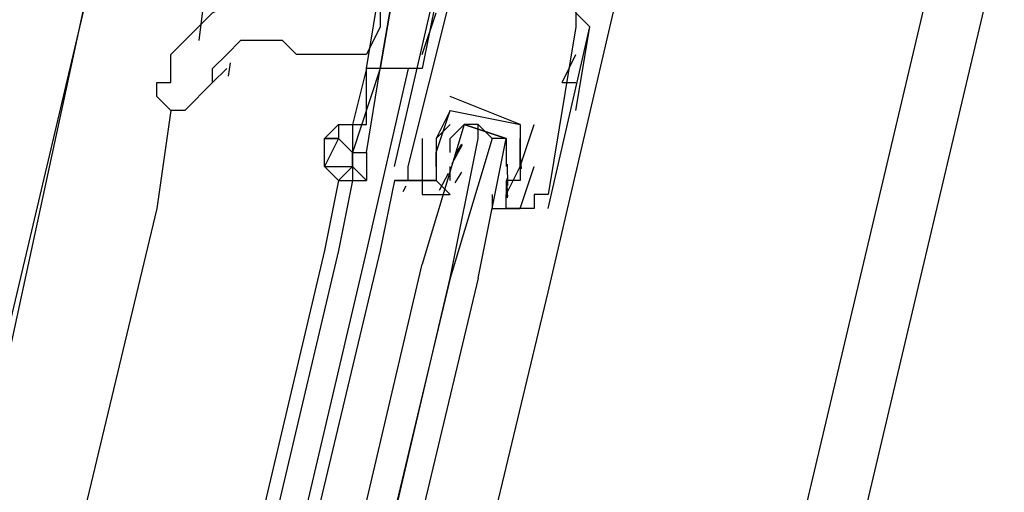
# Model space of a CAD drawing. Header units: feet. Extents: x -79 to 198, y -22 to 181.
# Tile 16 of 256: x 67.989 to 68.929, y 17.68 to 18.131. Entities that reach past the tile are written whole.
import ezdxf

# ---------------------------------------------------------------- set-up
doc = ezdxf.new("R2010")
doc.units = ezdxf.units.FT
doc.layers.add('A-LINEA', color=7, linetype='CONTINUOUS')

msp = doc.modelspace()

# ---------------------------------------------------------------- linework, layer by layer
at = {"layer": 'A-LINEA'}
for p, q in [((66.9467, 9.8444), (69, 18.5244)), ((66.36, 10.9911), (68.1067, 18.3778)), ((68.4933, 17.8711), (68.5867, 18.2711)), ((67.96, 17.7244), (68.0667, 18.2178)), ((68.1733, 18.2178), (68.16, 18.1111)), ((67.12, 10.8178), (68.8667, 18.2044)), ((68.3467, 17.9911), (68.3867, 18.1644)), ((68.3867, 18.1511), (68.3733, 18.0844)), ((68.3733, 18.0978), (68.3867, 18.1378)), ((68.16, 18.1244), (68.16, 18.1244)), ((68.52, 18.1244), (68.52, 18.1244)), ((68.52, 18.0444), (68.5333, 18.1244)), ((68.52, 18.0444), (68.5333, 18.1244)), ((68.5333, 18.1244), (68.5333, 18.1244)), ((68.32, 18.0978), (68.32, 18.0978)), ((68.32, 18.0978), (68.32, 18.0978)), ((68.32, 18.0978), (68.32, 18.0978)), ((68.5067, 18.0711), (68.52, 18.0978)), ((68.52, 18.0978), (68.52, 18.0978)), ((68.1899, 18.09), (68.1881, 18.0771)), ((68.1867, 18.0844), (68.1733, 18.0711)), ((68.32, 18.0844), (68.3067, 18.0311)), ((68.36, 18.0844), (68.32, 17.9111)), ((68.32, 18.0311), (68.32, 18.0844)), ((68.3333, 18.0844), (68.3333, 18.0844)), ((68.5067, 18.0711), (68.52, 18.0711)), ((68.4, 18.0578), (68.4, 18.0578)), ((68.1333, 18.0444), (68.12, 17.9511)), ((68.4, 18.0444), (68.4, 18.0444)), ((68.4, 18.0444), (68.4, 18.0444)), ((68.4533, 18.0178), (68.4133, 18.0311)), ((68.4267, 18.0311), (68.44, 18.0178)), ((68.4667, 18.0311), (68.4667, 18.0311)), ((68.4667, 18.0311), (68.4667, 18.0311)), ((68.48, 18.0311), (68.48, 18.0311)), ((68.28, 18.0178), (68.28, 18.0178)), ((68.3733, 18.0178), (68.3733, 18.0178)), ((68.3867, 18.0178), (68.3867, 18.0178)), ((68.4, 18.0178), (68.4, 18.0178)), ((68.402, 17.9939), (68.4116, 18.0119)), ((68.4048, 18.0022), (68.4111, 18.0124)), ((68.3867, 18.0044), (68.3867, 18.0044)), ((68.3867, 18.0044), (68.3867, 18.0044)), ((68.4533, 18.0044), (68.4533, 18.0044)), ((68.4668, 18.0009), (68.4678, 17.989)), ((68.3467, 17.9911), (68.3467, 17.9911)), ((68.36, 17.9911), (68.36, 17.9911)), ((68.36, 17.9911), (68.36, 17.9911)), ((68.3867, 17.9911), (68.3867, 17.9911)), ((68.4, 17.9911), (68.4, 17.9911)), ((68.4, 17.9778), (68.4, 17.9911)), ((68.4542, 17.9934), (68.4548, 17.973)), ((68.4667, 17.9911), (68.4667, 17.9911)), ((68.4667, 17.9911), (68.4667, 17.9911)), ((68.48, 17.9911), (68.48, 17.9911)), ((68.3897, 17.9685), (68.3982, 17.9848)), ((68.4048, 17.9756), (68.4111, 17.9857)), ((68.2933, 17.9778), (68.28, 17.9111)), ((68.3067, 17.9778), (68.2933, 17.9111)), ((68.3467, 17.9778), (68.3467, 17.9778)), ((68.3467, 17.9778), (68.36, 17.9778)), ((68.3467, 17.9778), (68.36, 17.9778)), ((68.3467, 17.9778), (68.36, 17.9778)), ((68.3551, 17.9671), (68.3579, 17.9727)), ((68.3551, 17.9671), (68.3579, 17.9727)), ((68.3551, 17.9671), (68.3579, 17.9727)), ((68.36, 17.9778), (68.36, 17.9778)), ((68.3733, 17.9778), (68.3733, 17.9778)), ((68.3867, 17.9778), (68.3867, 17.9778)), ((68.4, 17.9778), (68.4, 17.9778)), ((68.4533, 17.9778), (68.4533, 17.9778)), ((68.4533, 17.9778), (68.4533, 17.9644)), ((68.4533, 17.9778), (68.4533, 17.9778)), ((68.4535, 17.9742), (68.4545, 17.9624)), ((68.4541, 17.9796), (68.4544, 17.9613)), ((68.4667, 17.9778), (68.4667, 17.9778)), ((68.4533, 17.9644), (68.4533, 17.9644)), ((68.48, 17.9644), (68.48, 17.9644)), ((68.4933, 17.9644), (68.4933, 17.9644)), ((68.12, 17.9511), (67.36, 14.7778)), ((68.4533, 17.9511), (68.4533, 17.9511)), ((68.4667, 17.9511), (68.4667, 17.9511)), ((68.48, 17.9511), (68.48, 17.9511)), ((68.48, 17.9511), (68.48, 17.9511)), ((68.4933, 17.9511), (68.4933, 17.9511)), ((68.28, 17.9111), (67.5333, 14.7378)), ((68.2933, 17.9111), (67.5467, 14.7378)), ((68.32, 17.9111), (67.5733, 14.7244)), ((68.3333, 17.9111), (67.5733, 14.7244)), ((67.7333, 14.6844), (68.4933, 17.8711))]:
    msp.add_line(p, q, dxfattribs=at)
for points in [[(68.4933, 17.9511), (68.5333, 18.1244), (68.52, 18.1378), (68.5333, 18.1911), (68.5333, 18.1778), (68.4133, 18.2044), (68.4133, 18.2178), (68.4, 18.1644), (68.3867, 18.1644)], [(68.36, 17.9911), (68.4, 18.1511), (68.4133, 18.1911), (68.4267, 18.1911), (68.44, 18.1911), (68.44, 18.1778), (68.4933, 18.1644), (68.4933, 18.1778), (68.52, 18.1644), (68.52, 18.1244), (68.4933, 17.9644), (68.48, 17.9644), (68.48, 17.9511), (68.4667, 17.9511), (68.48, 17.9911)], [(68.12, 18.0711), (68.1333, 18.0711), (68.1333, 18.0844), (68.1333, 18.0978), (68.1467, 18.1111), (68.1733, 18.1378), (68.2, 18.1511), (68.2267, 18.1644)], [(68.32, 18.0844), (68.3333, 18.1644), (68.3467, 18.1644), (68.3333, 18.0844), (68.32, 18.0844), (68.32, 18.0844)], [(68.3333, 18.1644), (68.3333, 18.1511), (68.3333, 18.1244), (68.32, 18.0978), (68.32, 18.0978)], [(68.3733, 18.0844), (68.3333, 18.0844), (68.3467, 18.1644), (68.3867, 18.1511)], [(68.52, 18.0444), (68.52, 18.0444), (68.52, 18.0444), (68.5333, 18.1244), (68.5333, 18.1244), (68.5333, 18.1244)], [(68.32, 18.0978), (68.3067, 18.0978), (68.28, 18.0978), (68.2667, 18.0978), (68.2533, 18.0978), (68.24, 18.1111), (68.2267, 18.1111), (68.2133, 18.1111), (68.2, 18.1111), (68.1867, 18.0978)], [(68.1733, 18.0711), (68.1733, 18.0844), (68.1867, 18.0978)], [(68.3333, 18.0844), (68.3067, 18.0044), (68.32, 18.0044), (68.3333, 18.0844)], [(68.1733, 18.0711), (68.1467, 18.0444), (68.1333, 18.0444), (68.12, 18.0578), (68.12, 18.0711)], [(68.4667, 18.0311), (68.4667, 18.0311), (68.4, 18.0578)], [(68.4, 18.0444), (68.4, 18.0444), (68.3867, 18.0178)], [(68.3867, 17.9911), (68.3867, 18.0044), (68.4, 18.0444), (68.4667, 18.0311), (68.4667, 17.9911), (68.4667, 17.9778), (68.4533, 17.9778)], [(68.2933, 18.0178), (68.28, 18.0178), (68.2933, 18.0311), (68.2933, 18.0178), (68.3067, 18.0044)], [(68.2933, 18.0311), (68.2933, 18.0311), (68.3067, 18.0311), (68.32, 18.0311)], [(68.3067, 18.0311), (68.3067, 18.0044), (68.3067, 18.0044), (68.3067, 18.0044)], [(68.4, 18.0311), (68.3867, 18.0178), (68.3867, 18.0044), (68.3867, 17.9778), (68.3733, 17.9778), (68.3733, 17.9644), (68.4, 17.9644), (68.3867, 17.9778)], [(68.4267, 17.8844), (68.4533, 18.0178), (68.44, 18.0178), (68.4, 17.8844), (68.4267, 18.0178), (68.4267, 18.0311), (68.4133, 18.0311), (68.3733, 17.8978)], [(68.4, 18.0044), (68.4, 18.0178), (68.4133, 18.0311), (68.4533, 18.0178), (68.4533, 18.0044), (68.4533, 17.9911)], [(68.4667, 17.9911), (68.4667, 17.9911), (68.48, 18.0311)], [(68.3067, 18.0044), (68.2933, 18.0178), (68.28, 17.9911), (68.3067, 17.9911)], [(68.28, 17.9911), (68.28, 17.9911), (68.28, 18.0178), (68.2933, 18.0178), (68.2933, 18.0178)], [(68.3733, 18.0178), (68.3733, 17.9778), (68.36, 17.9778), (68.36, 17.9911)], [(68.44, 17.9644), (68.44, 17.9511), (68.4667, 17.9511), (68.4533, 17.9511), (68.4533, 17.9644), (68.4667, 17.9911), (68.4667, 18.0178)], [(68.32, 18.0044), (68.32, 17.9778), (68.3067, 17.9911), (68.3067, 17.9911), (68.3067, 18.0044), (68.3067, 17.9911)], [(68.28, 17.9911), (68.28, 17.9911), (68.2933, 17.9778), (68.3067, 17.9778), (68.3067, 17.9778)], [(68.28, 17.9911), (68.28, 17.9911), (68.28, 17.9911)], [(68.2933, 17.9778), (68.3067, 17.9911), (68.3067, 17.9778), (68.32, 17.9778)], [(68.36, 17.9778), (68.36, 17.9778), (68.3467, 17.9778), (68.3333, 17.9111)], [(68.3467, 17.9778), (68.3867, 17.9778), (68.3867, 17.9778)], [(68.36, 17.9778), (68.36, 17.9778), (68.3467, 17.9778)], [(68.36, 17.9778), (68.36, 17.9778), (68.3467, 17.9778)], [(68.48, 17.9511), (68.4533, 17.9511), (68.4533, 17.9644), (68.4533, 17.9644)], [(68.4267, 17.8844), (67.6533, 14.6444), (67.64, 14.6444), (68.4, 17.8844), (67.6267, 14.6444), (67.6133, 14.6578), (68.3733, 17.8978)]]:
    msp.add_lwpolyline(points, dxfattribs=at)

doc.saveas('drawing.dxf')
